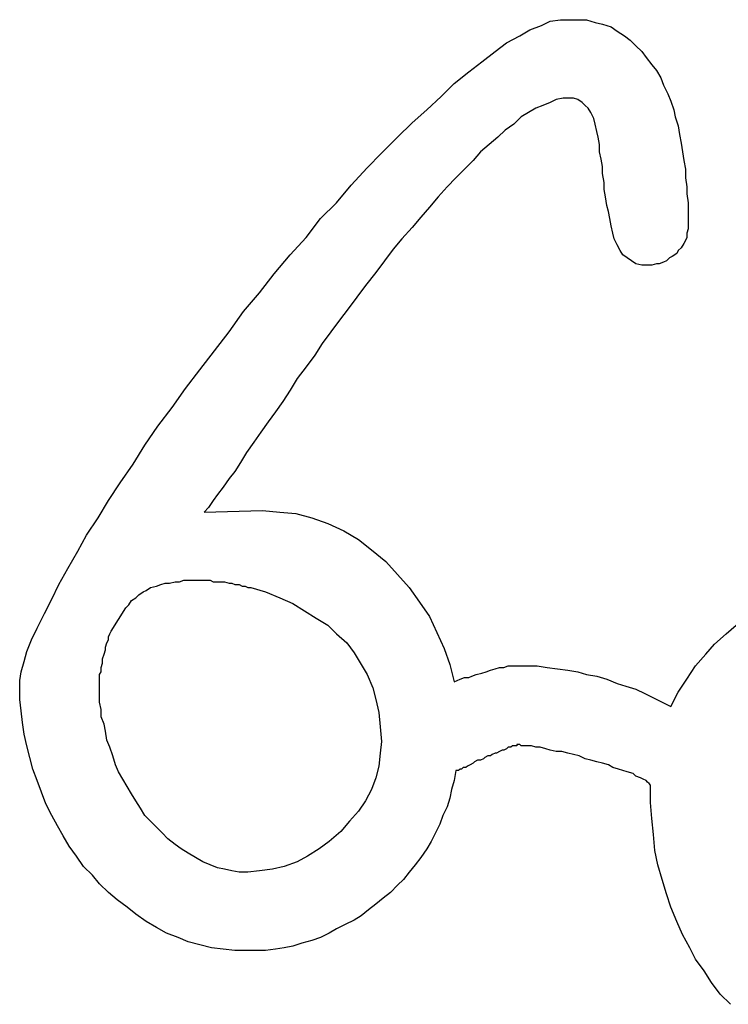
# Model space of a CAD drawing. Extents: x 0 to 26, y -0.1 to 2.
# Tile 1 of 18: x 0 to 1, y 0.2 to 1.5. Entities that reach past the tile are written whole.
import ezdxf

# ---------------------------------------------------------------- set-up
doc = ezdxf.new("R2010")
doc.units = 0

msp = doc.modelspace()

# ---------------------------------------------------------------- linework, layer by layer
at = {"color": 0}
for p, q in [((0.744141, 1.519531, 0.5), (0.755859, 1.525391, 0.5)), ((0.755859, 1.525391, 0.5), (0.769531, 1.527344, 0.5)), ((0.769531, 1.527344, 0.5), (0.78125, 1.527344, 0.5)), ((0.78125, 1.527344, 0.5), (0.792969, 1.527344, 0.5)), ((0.792969, 1.527344, 0.5), (0.804688, 1.527344, 0.5)), ((0.804688, 1.527344, 0.5), (0.816406, 1.523438, 0.5)), ((0.816406, 1.523438, 0.5), (0.826172, 1.521484, 0.5)), ((0.714844, 1.505859, 0.5), (0.728516, 1.513672, 0.5)), ((0.728516, 1.513672, 0.5), (0.744141, 1.519531, 0.5)), ((0.826172, 1.521484, 0.5), (0.837891, 1.517578, 0.5)), ((0.837891, 1.517578, 0.5), (0.845703, 1.511719, 0.5)), ((0.845703, 1.511719, 0.5), (0.855469, 1.505859, 0.5)), ((0.697266, 1.496094, 0.5), (0.714844, 1.505859, 0.5)), ((0.855469, 1.505859, 0.5), (0.863281, 1.5, 0.5)), ((0.863281, 1.5, 0.5), (0.871094, 1.492188, 0.5)), ((0.664063, 1.470703, 0.5), (0.681641, 1.484375, 0.5)), ((0.681641, 1.484375, 0.5), (0.697266, 1.496094, 0.5)), ((0.871094, 1.492188, 0.5), (0.878906, 1.484375, 0.5)), ((0.878906, 1.484375, 0.5), (0.884766, 1.476563, 0.5)), ((0.646484, 1.457031, 0.5), (0.664063, 1.470703, 0.5)), ((0.884766, 1.476563, 0.5), (0.892578, 1.466797, 0.5)), ((0.626953, 1.441406, 0.5), (0.646484, 1.457031, 0.5)), ((0.892578, 1.466797, 0.5), (0.898438, 1.458984, 0.5)), ((0.898438, 1.458984, 0.5), (0.904297, 1.449219, 0.5)), ((0.904297, 1.449219, 0.5), (0.908203, 1.439453, 0.5)), ((0.609375, 1.423828, 0.5), (0.626953, 1.441406, 0.5)), ((0.908203, 1.439453, 0.5), (0.914063, 1.427734, 0.5)), ((0.589844, 1.40625, 0.5), (0.609375, 1.423828, 0.5)), ((0.763672, 1.419922, 0.5), (0.755859, 1.416016, 0.5)), ((0.773438, 1.421875, 0.5), (0.763672, 1.419922, 0.5)), ((0.78125, 1.421875, 0.5), (0.773438, 1.421875, 0.5)), ((0.787109, 1.421875, 0.5), (0.78125, 1.421875, 0.5)), ((0.792969, 1.419922, 0.5), (0.787109, 1.421875, 0.5)), ((0.798828, 1.416016, 0.5), (0.792969, 1.419922, 0.5)), ((0.914063, 1.427734, 0.5), (0.917969, 1.417969, 0.5)), ((0.917969, 1.417969, 0.5), (0.921875, 1.40625, 0.5)), ((0.570313, 1.388672, 0.5), (0.589844, 1.40625, 0.5)), ((0.736328, 1.408203, 0.5), (0.726563, 1.402344, 0.5)), ((0.746094, 1.412109, 0.5), (0.736328, 1.408203, 0.5)), ((0.755859, 1.416016, 0.5), (0.746094, 1.412109, 0.5)), ((0.802734, 1.412109, 0.5), (0.798828, 1.416016, 0.5)), ((0.806641, 1.408203, 0.5), (0.802734, 1.412109, 0.5)), ((0.810547, 1.402344, 0.5), (0.806641, 1.408203, 0.5)), ((0.921875, 1.40625, 0.5), (0.923828, 1.396484, 0.5)), ((0.716797, 1.396484, 0.5), (0.707031, 1.386719, 0.5)), ((0.726563, 1.402344, 0.5), (0.716797, 1.396484, 0.5)), ((0.814453, 1.394531, 0.5), (0.810547, 1.402344, 0.5)), ((0.816406, 1.386719, 0.5), (0.814453, 1.394531, 0.5)), ((0.923828, 1.396484, 0.5), (0.927734, 1.384766, 0.5)), ((0.550781, 1.369141, 0.5), (0.570313, 1.388672, 0.5)), ((0.695313, 1.378906, 0.5), (0.685547, 1.369141, 0.5)), ((0.707031, 1.386719, 0.5), (0.695313, 1.378906, 0.5)), ((0.818359, 1.376953, 0.5), (0.816406, 1.386719, 0.5)), ((0.927734, 1.384766, 0.5), (0.929688, 1.373047, 0.5)), ((0.529297, 1.347656, 0.5), (0.550781, 1.369141, 0.5)), ((0.685547, 1.369141, 0.5), (0.673828, 1.359375, 0.5)), ((0.820313, 1.369141, 0.5), (0.818359, 1.376953, 0.5)), ((0.822266, 1.359375, 0.5), (0.820313, 1.369141, 0.5)), ((0.929688, 1.373047, 0.5), (0.931641, 1.361328, 0.5)), ((0.673828, 1.359375, 0.5), (0.662109, 1.349609, 0.5)), ((0.822266, 1.349609, 0.5), (0.822266, 1.359375, 0.5)), ((0.931641, 1.361328, 0.5), (0.933594, 1.349609, 0.5)), ((0.509766, 1.328125, 0.5), (0.529297, 1.347656, 0.5)), ((0.652344, 1.337891, 0.5), (0.640625, 1.326172, 0.5)), ((0.662109, 1.349609, 0.5), (0.652344, 1.337891, 0.5)), ((0.824219, 1.339844, 0.5), (0.822266, 1.349609, 0.5)), ((0.826172, 1.330078, 0.5), (0.824219, 1.339844, 0.5)), ((0.933594, 1.349609, 0.5), (0.935547, 1.337891, 0.5)), ((0.935547, 1.337891, 0.5), (0.9375, 1.326172, 0.5)), ((0.488281, 1.304688, 0.5), (0.509766, 1.328125, 0.5)), ((0.640625, 1.326172, 0.5), (0.628906, 1.314453, 0.5)), ((0.826172, 1.320313, 0.5), (0.826172, 1.330078, 0.5)), ((0.9375, 1.326172, 0.5), (0.9375, 1.314453, 0.5)), ((0.628906, 1.314453, 0.5), (0.617188, 1.302734, 0.5)), ((0.828125, 1.308594, 0.5), (0.826172, 1.320313, 0.5)), ((0.9375, 1.314453, 0.5), (0.939453, 1.302734, 0.5)), ((0.46875, 1.28125, 0.5), (0.488281, 1.304688, 0.5)), ((0.617188, 1.302734, 0.5), (0.605469, 1.289063, 0.5)), ((0.828125, 1.298828, 0.5), (0.828125, 1.308594, 0.5)), ((0.830078, 1.289063, 0.5), (0.828125, 1.298828, 0.5)), ((0.939453, 1.302734, 0.5), (0.939453, 1.292969, 0.5)), ((0.605469, 1.289063, 0.5), (0.59375, 1.275391, 0.5)), ((0.832031, 1.277344, 0.5), (0.830078, 1.289063, 0.5)), ((0.939453, 1.292969, 0.5), (0.941406, 1.28125, 0.5)), ((0.447266, 1.259766, 0.5), (0.46875, 1.28125, 0.5)), ((0.59375, 1.275391, 0.5), (0.582031, 1.261719, 0.5)), ((0.833984, 1.269531, 0.5), (0.832031, 1.277344, 0.5)), ((0.941406, 1.28125, 0.5), (0.941406, 1.271484, 0.5)), ((0.941406, 1.271484, 0.5), (0.941406, 1.261719, 0.5)), ((0.427734, 1.234375, 0.5), (0.447266, 1.259766, 0.5)), ((0.582031, 1.261719, 0.5), (0.570313, 1.248047, 0.5)), ((0.835938, 1.259766, 0.5), (0.833984, 1.269531, 0.5)), ((0.837891, 1.25, 0.5), (0.835938, 1.259766, 0.5)), ((0.941406, 1.261719, 0.5), (0.941406, 1.251953, 0.5)), ((0.570313, 1.248047, 0.5), (0.556641, 1.232422, 0.5)), ((0.839844, 1.240234, 0.5), (0.837891, 1.25, 0.5)), ((0.941406, 1.246094, 0.5), (0.939453, 1.240234, 0.5)), ((0.941406, 1.251953, 0.5), (0.941406, 1.246094, 0.5)), ((0.40625, 1.210938, 0.5), (0.427734, 1.234375, 0.5)), ((0.556641, 1.232422, 0.5), (0.544922, 1.21875, 0.5)), ((0.841797, 1.232422, 0.5), (0.839844, 1.240234, 0.5)), ((0.845703, 1.224609, 0.5), (0.841797, 1.232422, 0.5)), ((0.939453, 1.234375, 0.5), (0.9375, 1.230469, 0.5)), ((0.939453, 1.240234, 0.5), (0.939453, 1.234375, 0.5)), ((0.544922, 1.21875, 0.5), (0.533203, 1.203125, 0.5)), ((0.849609, 1.216797, 0.5), (0.845703, 1.224609, 0.5)), ((0.931641, 1.220703, 0.5), (0.927734, 1.216797, 0.5)), ((0.935547, 1.226563, 0.5), (0.931641, 1.220703, 0.5)), ((0.9375, 1.230469, 0.5), (0.935547, 1.226563, 0.5)), ((0.384766, 1.185547, 0.5), (0.40625, 1.210938, 0.5)), ((0.853516, 1.210938, 0.5), (0.849609, 1.216797, 0.5)), ((0.859375, 1.207031, 0.5), (0.853516, 1.210938, 0.5)), ((0.865234, 1.203125, 0.5), (0.859375, 1.207031, 0.5)), ((0.916016, 1.207031, 0.5), (0.912109, 1.203125, 0.5)), ((0.919922, 1.208984, 0.5), (0.916016, 1.207031, 0.5)), ((0.925781, 1.212891, 0.5), (0.919922, 1.208984, 0.5)), ((0.927734, 1.216797, 0.5), (0.925781, 1.212891, 0.5)), ((0.533203, 1.203125, 0.5), (0.521484, 1.1875, 0.5)), ((0.871094, 1.199219, 0.5), (0.865234, 1.203125, 0.5)), ((0.878906, 1.197266, 0.5), (0.871094, 1.199219, 0.5)), ((0.888672, 1.197266, 0.5), (0.878906, 1.197266, 0.5)), ((0.892578, 1.197266, 0.5), (0.888672, 1.197266, 0.5)), ((0.898438, 1.199219, 0.5), (0.892578, 1.197266, 0.5)), ((0.902344, 1.199219, 0.5), (0.898438, 1.199219, 0.5)), ((0.908203, 1.201172, 0.5), (0.902344, 1.199219, 0.5)), ((0.912109, 1.203125, 0.5), (0.908203, 1.201172, 0.5)), ((0.365234, 1.160156, 0.5), (0.384766, 1.185547, 0.5)), ((0.521484, 1.1875, 0.5), (0.507813, 1.169922, 0.5)), ((0.507813, 1.169922, 0.5), (0.496094, 1.154297, 0.5)), ((0.34375, 1.134766, 0.5), (0.365234, 1.160156, 0.5)), ((0.496094, 1.154297, 0.5), (0.484375, 1.138672, 0.5)), ((0.324219, 1.107422, 0.5), (0.34375, 1.134766, 0.5)), ((0.484375, 1.138672, 0.5), (0.472656, 1.123047, 0.5)), ((0.472656, 1.123047, 0.5), (0.460938, 1.107422, 0.5)), ((0.304688, 1.082031, 0.5), (0.324219, 1.107422, 0.5)), ((0.460938, 1.107422, 0.5), (0.449219, 1.091797, 0.5)), ((0.449219, 1.091797, 0.5), (0.439453, 1.076172, 0.5)), ((0.285156, 1.056641, 0.5), (0.304688, 1.082031, 0.5)), ((0.439453, 1.076172, 0.5), (0.427734, 1.060547, 0.5)), ((0.427734, 1.060547, 0.5), (0.416016, 1.044922, 0.5)), ((0.265625, 1.03125, 0.5), (0.285156, 1.056641, 0.5)), ((0.416016, 1.044922, 0.5), (0.40625, 1.029297, 0.5)), ((0.248047, 1.005859, 0.5), (0.265625, 1.03125, 0.5)), ((0.40625, 1.029297, 0.5), (0.396484, 1.013672, 0.5)), ((0.396484, 1.013672, 0.5), (0.386719, 1, 0.5)), ((0.228516, 0.980469, 0.5), (0.248047, 1.005859, 0.5)), ((0.386719, 1, 0.5), (0.376953, 0.986328, 0.5)), ((0.210938, 0.955078, 0.5), (0.228516, 0.980469, 0.5)), ((0.376953, 0.986328, 0.5), (0.367188, 0.972656, 0.5)), ((0.367188, 0.972656, 0.5), (0.357422, 0.958984, 0.5)), ((0.195313, 0.929688, 0.5), (0.210938, 0.955078, 0.5)), ((0.357422, 0.958984, 0.5), (0.347656, 0.945313, 0.5)), ((0.347656, 0.945313, 0.5), (0.339844, 0.931641, 0.5)), ((0.177734, 0.904297, 0.5), (0.195313, 0.929688, 0.5)), ((0.339844, 0.931641, 0.5), (0.332031, 0.919922, 0.5)), ((0.332031, 0.919922, 0.5), (0.324219, 0.910156, 0.5)), ((0.162109, 0.880859, 0.5), (0.177734, 0.904297, 0.5)), ((0.324219, 0.910156, 0.5), (0.316406, 0.898438, 0.5)), ((0.308594, 0.888672, 0.5), (0.302734, 0.880859, 0.5)), ((0.316406, 0.898438, 0.5), (0.308594, 0.888672, 0.5)), ((0.148438, 0.857422, 0.5), (0.162109, 0.880859, 0.5)), ((0.302734, 0.880859, 0.5), (0.296875, 0.871094, 0.5)), ((0.296875, 0.871094, 0.5), (0.291016, 0.865234, 0.5)), ((0.291016, 0.865234, 0.5), (0.369141, 0.867188, 0.5)), ((0.369141, 0.867188, 0.5), (0.392578, 0.865234, 0.5)), ((0.392578, 0.865234, 0.5), (0.414063, 0.863281, 0.5)), ((0.414063, 0.863281, 0.5), (0.435547, 0.857422, 0.5)), ((0.132813, 0.833984, 0.5), (0.148438, 0.857422, 0.5)), ((0.435547, 0.857422, 0.5), (0.457031, 0.849609, 0.5)), ((0.457031, 0.849609, 0.5), (0.478516, 0.839844, 0.5)), ((0.478516, 0.839844, 0.5), (0.498047, 0.828125, 0.5)), ((0.121094, 0.8125, 0.5), (0.132813, 0.833984, 0.5)), ((0.498047, 0.828125, 0.5), (0.515625, 0.814453, 0.5)), ((0.107422, 0.789063, 0.5), (0.121094, 0.8125, 0.5)), ((0.515625, 0.814453, 0.5), (0.535156, 0.798828, 0.5)), ((0.535156, 0.798828, 0.5), (0.550781, 0.78125, 0.5)), ((0.095703, 0.767578, 0.5), (0.107422, 0.789063, 0.5)), ((0.232422, 0.767578, 0.5), (0.238281, 0.769531, 0.5)), ((0.238281, 0.769531, 0.5), (0.244141, 0.769531, 0.5)), ((0.244141, 0.769531, 0.5), (0.251953, 0.771484, 0.5)), ((0.251953, 0.771484, 0.5), (0.257813, 0.771484, 0.5)), ((0.257813, 0.771484, 0.5), (0.263672, 0.773438, 0.5)), ((0.263672, 0.773438, 0.5), (0.271484, 0.773438, 0.5)), ((0.271484, 0.773438, 0.5), (0.277344, 0.773438, 0.5)), ((0.277344, 0.773438, 0.5), (0.283203, 0.773438, 0.5)), ((0.283203, 0.773438, 0.5), (0.287109, 0.773438, 0.5)), ((0.287109, 0.773438, 0.5), (0.292969, 0.773438, 0.5)), ((0.292969, 0.773438, 0.5), (0.298828, 0.773438, 0.5)), ((0.298828, 0.773438, 0.5), (0.302734, 0.771484, 0.5)), ((0.302734, 0.771484, 0.5), (0.308594, 0.771484, 0.5)), ((0.308594, 0.771484, 0.5), (0.3125, 0.771484, 0.5)), ((0.3125, 0.771484, 0.5), (0.318359, 0.771484, 0.5)), ((0.318359, 0.771484, 0.5), (0.324219, 0.769531, 0.5)), ((0.324219, 0.769531, 0.5), (0.328125, 0.769531, 0.5)), ((0.328125, 0.769531, 0.5), (0.332031, 0.767578, 0.5)), ((0.550781, 0.78125, 0.5), (0.566406, 0.763672, 0.5)), ((0.085938, 0.748047, 0.5), (0.095703, 0.767578, 0.5)), ((0.203125, 0.753906, 0.5), (0.208984, 0.757813, 0.5)), ((0.208984, 0.757813, 0.5), (0.212891, 0.759766, 0.5)), ((0.212891, 0.759766, 0.5), (0.21875, 0.763672, 0.5)), ((0.21875, 0.763672, 0.5), (0.226563, 0.765625, 0.5)), ((0.226563, 0.765625, 0.5), (0.232422, 0.767578, 0.5)), ((0.332031, 0.767578, 0.5), (0.337891, 0.767578, 0.5)), ((0.337891, 0.767578, 0.5), (0.341797, 0.765625, 0.5)), ((0.341797, 0.765625, 0.5), (0.345703, 0.765625, 0.5)), ((0.345703, 0.765625, 0.5), (0.349609, 0.763672, 0.5)), ((0.349609, 0.763672, 0.5), (0.353516, 0.763672, 0.5)), ((0.353516, 0.763672, 0.5), (0.373047, 0.757813, 0.5)), ((0.373047, 0.757813, 0.5), (0.392578, 0.75, 0.5)), ((0.566406, 0.763672, 0.5), (0.580078, 0.744141, 0.5)), ((0.076172, 0.728516, 0.5), (0.085938, 0.748047, 0.5)), ((0.189453, 0.740234, 0.5), (0.193359, 0.746094, 0.5)), ((0.193359, 0.746094, 0.5), (0.199219, 0.75, 0.5)), ((0.199219, 0.75, 0.5), (0.203125, 0.753906, 0.5)), ((0.392578, 0.75, 0.5), (0.410156, 0.742188, 0.5)), ((0.410156, 0.742188, 0.5), (0.425781, 0.732422, 0.5)), ((0.580078, 0.744141, 0.5), (0.59375, 0.724609, 0.5)), ((0.066406, 0.708984, 0.5), (0.076172, 0.728516, 0.5)), ((0.166016, 0.705078, 0.5), (0.185547, 0.736328, 0.5)), ((0.185547, 0.736328, 0.5), (0.189453, 0.740234, 0.5)), ((0.425781, 0.732422, 0.5), (0.441406, 0.722656, 0.5)), ((0.441406, 0.722656, 0.5), (0.457031, 0.712891, 0.5)), ((0.59375, 0.724609, 0.5), (0.603516, 0.703125, 0.5)), ((0.058594, 0.693359, 0.5), (0.066406, 0.708984, 0.5)), ((0.164063, 0.701172, 0.5), (0.166016, 0.705078, 0.5)), ((0.457031, 0.712891, 0.5), (0.46875, 0.701172, 0.5)), ((0.603516, 0.703125, 0.5), (0.613281, 0.681641, 0.5)), ((0.992188, 0.701172, 0.5), (1.005859, 0.712891, 0.5)), ((0.052734, 0.677734, 0.5), (0.058594, 0.693359, 0.5)), ((0.158203, 0.683594, 0.5), (0.160156, 0.689453, 0.5)), ((0.160156, 0.689453, 0.5), (0.162109, 0.693359, 0.5)), ((0.162109, 0.697266, 0.5), (0.164063, 0.701172, 0.5)), ((0.162109, 0.693359, 0.5), (0.162109, 0.697266, 0.5)), ((0.46875, 0.701172, 0.5), (0.482422, 0.689453, 0.5)), ((0.482422, 0.689453, 0.5), (0.492188, 0.675781, 0.5)), ((0.976563, 0.6875, 0.5), (0.992188, 0.701172, 0.5)), ((0.048828, 0.664063, 0.5), (0.052734, 0.677734, 0.5)), ((0.15625, 0.673828, 0.5), (0.158203, 0.679688, 0.5)), ((0.158203, 0.679688, 0.5), (0.158203, 0.683594, 0.5)), ((0.492188, 0.675781, 0.5), (0.501953, 0.660156, 0.5)), ((0.613281, 0.681641, 0.5), (0.621094, 0.660156, 0.5)), ((0.964844, 0.673828, 0.5), (0.976563, 0.6875, 0.5)), ((0.044922, 0.650391, 0.5), (0.048828, 0.664063, 0.5)), ((0.154297, 0.667969, 0.5), (0.15625, 0.673828, 0.5)), ((0.154297, 0.662109, 0.5), (0.154297, 0.667969, 0.5)), ((0.951172, 0.658203, 0.5), (0.964844, 0.673828, 0.5)), ((0.042969, 0.638672, 0.5), (0.044922, 0.650391, 0.5)), ((0.150391, 0.646484, 0.5), (0.152344, 0.650391, 0.5)), ((0.152344, 0.65625, 0.5), (0.154297, 0.662109, 0.5)), ((0.152344, 0.650391, 0.5), (0.152344, 0.65625, 0.5)), ((0.501953, 0.660156, 0.5), (0.509766, 0.646484, 0.5)), ((0.621094, 0.660156, 0.5), (0.626953, 0.636719, 0.5)), ((0.664063, 0.648438, 0.5), (0.669922, 0.650391, 0.5)), ((0.669922, 0.650391, 0.5), (0.675781, 0.652344, 0.5)), ((0.675781, 0.652344, 0.5), (0.681641, 0.654297, 0.5)), ((0.681641, 0.654297, 0.5), (0.6875, 0.65625, 0.5)), ((0.6875, 0.65625, 0.5), (0.693359, 0.65625, 0.5)), ((0.693359, 0.65625, 0.5), (0.699219, 0.658203, 0.5)), ((0.699219, 0.658203, 0.5), (0.703125, 0.658203, 0.5)), ((0.703125, 0.658203, 0.5), (0.707031, 0.658203, 0.5)), ((0.707031, 0.658203, 0.5), (0.712891, 0.658203, 0.5)), ((0.712891, 0.658203, 0.5), (0.724609, 0.658203, 0.5)), ((0.724609, 0.658203, 0.5), (0.738281, 0.658203, 0.5)), ((0.738281, 0.658203, 0.5), (0.751953, 0.65625, 0.5)), ((0.751953, 0.65625, 0.5), (0.765625, 0.654297, 0.5)), ((0.765625, 0.654297, 0.5), (0.779297, 0.652344, 0.5)), ((0.779297, 0.652344, 0.5), (0.792969, 0.650391, 0.5)), ((0.792969, 0.650391, 0.5), (0.804688, 0.646484, 0.5)), ((0.939453, 0.640625, 0.5), (0.951172, 0.658203, 0.5)), ((0.042969, 0.628906, 0.5), (0.042969, 0.638672, 0.5)), ((0.150391, 0.640625, 0.5), (0.150391, 0.646484, 0.5)), ((0.150391, 0.636719, 0.5), (0.150391, 0.640625, 0.5)), ((0.150391, 0.632813, 0.5), (0.150391, 0.636719, 0.5)), ((0.509766, 0.646484, 0.5), (0.517578, 0.628906, 0.5)), ((0.626953, 0.636719, 0.5), (0.630859, 0.638672, 0.5)), ((0.630859, 0.638672, 0.5), (0.634766, 0.640625, 0.5)), ((0.634766, 0.640625, 0.5), (0.640625, 0.642578, 0.5)), ((0.640625, 0.642578, 0.5), (0.646484, 0.642578, 0.5)), ((0.646484, 0.642578, 0.5), (0.650391, 0.644531, 0.5)), ((0.650391, 0.644531, 0.5), (0.65625, 0.646484, 0.5)), ((0.65625, 0.646484, 0.5), (0.664063, 0.648438, 0.5)), ((0.804688, 0.646484, 0.5), (0.818359, 0.644531, 0.5)), ((0.818359, 0.644531, 0.5), (0.832031, 0.640625, 0.5)), ((0.832031, 0.640625, 0.5), (0.845703, 0.634766, 0.5)), ((0.927734, 0.623047, 0.5), (0.939453, 0.640625, 0.5)), ((0.042969, 0.613281, 0.5), (0.042969, 0.628906, 0.5)), ((0.150391, 0.628906, 0.5), (0.150391, 0.632813, 0.5)), ((0.150391, 0.619141, 0.5), (0.150391, 0.628906, 0.5)), ((0.517578, 0.628906, 0.5), (0.521484, 0.613281, 0.5)), ((0.845703, 0.634766, 0.5), (0.857422, 0.630859, 0.5)), ((0.857422, 0.630859, 0.5), (0.871094, 0.626953, 0.5)), ((0.871094, 0.626953, 0.5), (0.882813, 0.621094, 0.5)), ((0.917969, 0.603516, 0.5), (0.927734, 0.623047, 0.5)), ((0.044922, 0.597656, 0.5), (0.042969, 0.613281, 0.5)), ((0.150391, 0.609375, 0.5), (0.150391, 0.619141, 0.5)), ((0.152344, 0.599609, 0.5), (0.150391, 0.609375, 0.5)), ((0.521484, 0.613281, 0.5), (0.525391, 0.595703, 0.5)), ((0.882813, 0.621094, 0.5), (0.894531, 0.615234, 0.5)), ((0.894531, 0.615234, 0.5), (0.90625, 0.609375, 0.5)), ((0.90625, 0.609375, 0.5), (0.917969, 0.603516, 0.5)), ((0.046875, 0.582031, 0.5), (0.044922, 0.597656, 0.5)), ((0.152344, 0.589844, 0.5), (0.152344, 0.599609, 0.5)), ((0.15625, 0.580078, 0.5), (0.152344, 0.589844, 0.5)), ((0.525391, 0.595703, 0.5), (0.527344, 0.576172, 0.5)), ((0.048828, 0.566406, 0.5), (0.046875, 0.582031, 0.5)), ((0.158203, 0.570313, 0.5), (0.15625, 0.580078, 0.5)), ((0.160156, 0.558594, 0.5), (0.158203, 0.570313, 0.5)), ((0.527344, 0.576172, 0.5), (0.529297, 0.556641, 0.5)), ((0.052734, 0.550781, 0.5), (0.048828, 0.566406, 0.5)), ((0.164063, 0.548828, 0.5), (0.160156, 0.558594, 0.5)), ((0.529297, 0.556641, 0.5), (0.527344, 0.541016, 0.5)), ((0.056641, 0.535156, 0.5), (0.052734, 0.550781, 0.5)), ((0.167969, 0.537109, 0.5), (0.164063, 0.548828, 0.5)), ((0.6875, 0.542969, 0.5), (0.683594, 0.541016, 0.5)), ((0.691406, 0.544922, 0.5), (0.6875, 0.542969, 0.5)), ((0.693359, 0.544922, 0.5), (0.691406, 0.544922, 0.5)), ((0.697266, 0.546875, 0.5), (0.693359, 0.544922, 0.5)), ((0.699219, 0.548828, 0.5), (0.697266, 0.546875, 0.5)), ((0.703125, 0.548828, 0.5), (0.699219, 0.548828, 0.5)), ((0.705078, 0.550781, 0.5), (0.703125, 0.548828, 0.5)), ((0.707031, 0.550781, 0.5), (0.705078, 0.550781, 0.5)), ((0.708984, 0.550781, 0.5), (0.707031, 0.550781, 0.5)), ((0.710938, 0.550781, 0.5), (0.708984, 0.550781, 0.5)), ((0.712891, 0.552734, 0.5), (0.710938, 0.552734, 0.5)), ((0.710938, 0.552734, 0.5), (0.710938, 0.550781, 0.5)), ((0.714844, 0.552734, 0.5), (0.712891, 0.552734, 0.5)), ((0.716797, 0.550781, 0.5), (0.714844, 0.552734, 0.5)), ((0.720703, 0.550781, 0.5), (0.716797, 0.550781, 0.5)), ((0.724609, 0.550781, 0.5), (0.720703, 0.550781, 0.5)), ((0.730469, 0.550781, 0.5), (0.724609, 0.550781, 0.5)), ((0.736328, 0.548828, 0.5), (0.730469, 0.550781, 0.5)), ((0.742188, 0.548828, 0.5), (0.736328, 0.548828, 0.5)), ((0.75, 0.546875, 0.5), (0.742188, 0.548828, 0.5)), ((0.755859, 0.544922, 0.5), (0.75, 0.546875, 0.5)), ((0.763672, 0.542969, 0.5), (0.755859, 0.544922, 0.5)), ((0.771484, 0.542969, 0.5), (0.763672, 0.542969, 0.5)), ((0.779297, 0.541016, 0.5), (0.771484, 0.542969, 0.5)), ((0.060547, 0.519531, 0.5), (0.056641, 0.535156, 0.5)), ((0.171875, 0.525391, 0.5), (0.167969, 0.537109, 0.5)), ((0.527344, 0.541016, 0.5), (0.525391, 0.523438, 0.5)), ((0.658203, 0.53125, 0.5), (0.654297, 0.529297, 0.5)), ((0.662109, 0.53125, 0.5), (0.658203, 0.53125, 0.5)), ((0.666016, 0.533203, 0.5), (0.662109, 0.53125, 0.5)), ((0.667969, 0.535156, 0.5), (0.666016, 0.533203, 0.5)), ((0.671875, 0.537109, 0.5), (0.667969, 0.535156, 0.5)), ((0.675781, 0.537109, 0.5), (0.671875, 0.537109, 0.5)), ((0.677734, 0.539063, 0.5), (0.675781, 0.537109, 0.5)), ((0.681641, 0.541016, 0.5), (0.677734, 0.539063, 0.5)), ((0.683594, 0.541016, 0.5), (0.681641, 0.541016, 0.5)), ((0.787109, 0.539063, 0.5), (0.779297, 0.541016, 0.5)), ((0.794922, 0.537109, 0.5), (0.787109, 0.539063, 0.5)), ((0.802734, 0.533203, 0.5), (0.794922, 0.537109, 0.5)), ((0.810547, 0.53125, 0.5), (0.802734, 0.533203, 0.5)), ((0.818359, 0.529297, 0.5), (0.810547, 0.53125, 0.5)), ((0.066406, 0.503906, 0.5), (0.060547, 0.519531, 0.5)), ((0.175781, 0.515625, 0.5), (0.171875, 0.525391, 0.5)), ((0.525391, 0.523438, 0.5), (0.521484, 0.507813, 0.5)), ((0.628906, 0.517578, 0.5), (0.626953, 0.503906, 0.5)), ((0.630859, 0.517578, 0.5), (0.628906, 0.517578, 0.5)), ((0.628906, 0.517578, 0.5), (0.628906, 0.517578, 0.5)), ((0.632813, 0.517578, 0.5), (0.630859, 0.517578, 0.5)), ((0.634766, 0.519531, 0.5), (0.632813, 0.517578, 0.5)), ((0.636719, 0.519531, 0.5), (0.634766, 0.519531, 0.5)), ((0.638672, 0.521484, 0.5), (0.636719, 0.519531, 0.5)), ((0.642578, 0.521484, 0.5), (0.638672, 0.521484, 0.5)), ((0.644531, 0.523438, 0.5), (0.642578, 0.521484, 0.5)), ((0.648438, 0.525391, 0.5), (0.644531, 0.523438, 0.5)), ((0.652344, 0.527344, 0.5), (0.648438, 0.525391, 0.5)), ((0.654297, 0.529297, 0.5), (0.652344, 0.527344, 0.5)), ((0.826172, 0.527344, 0.5), (0.818359, 0.529297, 0.5)), ((0.833984, 0.525391, 0.5), (0.826172, 0.527344, 0.5)), ((0.839844, 0.521484, 0.5), (0.833984, 0.525391, 0.5)), ((0.847656, 0.519531, 0.5), (0.839844, 0.521484, 0.5)), ((0.853516, 0.517578, 0.5), (0.847656, 0.519531, 0.5)), ((0.859375, 0.515625, 0.5), (0.853516, 0.517578, 0.5)), ((0.072266, 0.488281, 0.5), (0.066406, 0.503906, 0.5)), ((0.181641, 0.505859, 0.5), (0.175781, 0.515625, 0.5)), ((0.1875, 0.496094, 0.5), (0.181641, 0.505859, 0.5)), ((0.521484, 0.507813, 0.5), (0.515625, 0.492188, 0.5)), ((0.626953, 0.503906, 0.5), (0.623047, 0.492188, 0.5)), ((0.867188, 0.513672, 0.5), (0.859375, 0.515625, 0.5)), ((0.871094, 0.509766, 0.5), (0.867188, 0.513672, 0.5)), ((0.876953, 0.507813, 0.5), (0.871094, 0.509766, 0.5)), ((0.880859, 0.505859, 0.5), (0.876953, 0.507813, 0.5)), ((0.884766, 0.503906, 0.5), (0.880859, 0.505859, 0.5)), ((0.886719, 0.501953, 0.5), (0.884766, 0.503906, 0.5)), ((0.193359, 0.486328, 0.5), (0.1875, 0.496094, 0.5)), ((0.515625, 0.492188, 0.5), (0.507813, 0.476563, 0.5)), ((0.623047, 0.492188, 0.5), (0.621094, 0.480469, 0.5)), ((0.888672, 0.5, 0.5), (0.886719, 0.501953, 0.5)), ((0.890625, 0.498047, 0.5), (0.888672, 0.5, 0.5)), ((0.890625, 0.496094, 0.5), (0.890625, 0.498047, 0.5)), ((0.890625, 0.474609, 0.5), (0.890625, 0.496094, 0.5)), ((0.078125, 0.472656, 0.5), (0.072266, 0.488281, 0.5)), ((0.199219, 0.476563, 0.5), (0.193359, 0.486328, 0.5)), ((0.621094, 0.480469, 0.5), (0.617188, 0.46875, 0.5)), ((0.085938, 0.457031, 0.5), (0.078125, 0.472656, 0.5)), ((0.205078, 0.466797, 0.5), (0.199219, 0.476563, 0.5)), ((0.210938, 0.457031, 0.5), (0.205078, 0.466797, 0.5)), ((0.507813, 0.476563, 0.5), (0.498047, 0.462891, 0.5)), ((0.617188, 0.46875, 0.5), (0.611328, 0.457031, 0.5)), ((0.892578, 0.453125, 0.5), (0.890625, 0.474609, 0.5)), ((0.09375, 0.443359, 0.5), (0.085938, 0.457031, 0.5)), ((0.21875, 0.449219, 0.5), (0.210938, 0.457031, 0.5)), ((0.498047, 0.462891, 0.5), (0.486328, 0.449219, 0.5)), ((0.611328, 0.457031, 0.5), (0.607422, 0.445313, 0.5)), ((0.894531, 0.431641, 0.5), (0.892578, 0.453125, 0.5)), ((0.101563, 0.429688, 0.5), (0.09375, 0.443359, 0.5)), ((0.226563, 0.441406, 0.5), (0.21875, 0.449219, 0.5)), ((0.234375, 0.433594, 0.5), (0.226563, 0.441406, 0.5)), ((0.486328, 0.449219, 0.5), (0.474609, 0.435547, 0.5)), ((0.607422, 0.445313, 0.5), (0.601563, 0.433594, 0.5)), ((0.109375, 0.416016, 0.5), (0.101563, 0.429688, 0.5)), ((0.242188, 0.425781, 0.5), (0.234375, 0.433594, 0.5)), ((0.251953, 0.417969, 0.5), (0.242188, 0.425781, 0.5)), ((0.474609, 0.435547, 0.5), (0.458984, 0.421875, 0.5)), ((0.601563, 0.433594, 0.5), (0.595703, 0.421875, 0.5)), ((0.896484, 0.410156, 0.5), (0.894531, 0.431641, 0.5)), ((0.119141, 0.402344, 0.5), (0.109375, 0.416016, 0.5)), ((0.259766, 0.412109, 0.5), (0.251953, 0.417969, 0.5)), ((0.269531, 0.40625, 0.5), (0.259766, 0.412109, 0.5)), ((0.445313, 0.412109, 0.5), (0.429688, 0.402344, 0.5)), ((0.458984, 0.421875, 0.5), (0.445313, 0.412109, 0.5)), ((0.589844, 0.412109, 0.5), (0.582031, 0.400391, 0.5)), ((0.595703, 0.421875, 0.5), (0.589844, 0.412109, 0.5)), ((0.128906, 0.388672, 0.5), (0.119141, 0.402344, 0.5)), ((0.279297, 0.400391, 0.5), (0.269531, 0.40625, 0.5)), ((0.289063, 0.394531, 0.5), (0.279297, 0.400391, 0.5)), ((0.429688, 0.402344, 0.5), (0.416016, 0.394531, 0.5)), ((0.582031, 0.400391, 0.5), (0.574219, 0.390625, 0.5)), ((0.900391, 0.390625, 0.5), (0.896484, 0.410156, 0.5)), ((0.140625, 0.376953, 0.5), (0.128906, 0.388672, 0.5)), ((0.298828, 0.390625, 0.5), (0.289063, 0.394531, 0.5)), ((0.308594, 0.386719, 0.5), (0.298828, 0.390625, 0.5)), ((0.318359, 0.384766, 0.5), (0.308594, 0.386719, 0.5)), ((0.328125, 0.382813, 0.5), (0.318359, 0.384766, 0.5)), ((0.382813, 0.384766, 0.5), (0.365234, 0.382813, 0.5)), ((0.398438, 0.388672, 0.5), (0.382813, 0.384766, 0.5)), ((0.416016, 0.394531, 0.5), (0.398438, 0.388672, 0.5)), ((0.574219, 0.390625, 0.5), (0.566406, 0.380859, 0.5)), ((0.90625, 0.371094, 0.5), (0.900391, 0.390625, 0.5)), ((0.150391, 0.365234, 0.5), (0.140625, 0.376953, 0.5)), ((0.337891, 0.380859, 0.5), (0.328125, 0.382813, 0.5)), ((0.349609, 0.380859, 0.5), (0.337891, 0.380859, 0.5)), ((0.365234, 0.382813, 0.5), (0.349609, 0.380859, 0.5)), ((0.558594, 0.371094, 0.5), (0.550781, 0.363281, 0.5)), ((0.566406, 0.380859, 0.5), (0.558594, 0.371094, 0.5)), ((0.912109, 0.351563, 0.5), (0.90625, 0.371094, 0.5)), ((0.162109, 0.353516, 0.5), (0.150391, 0.365234, 0.5)), ((0.550781, 0.363281, 0.5), (0.541016, 0.353516, 0.5)), ((0.173828, 0.34375, 0.5), (0.162109, 0.353516, 0.5)), ((0.53125, 0.345703, 0.5), (0.521484, 0.337891, 0.5)), ((0.541016, 0.353516, 0.5), (0.53125, 0.345703, 0.5)), ((0.917969, 0.333984, 0.5), (0.912109, 0.351563, 0.5)), ((0.1875, 0.333984, 0.5), (0.173828, 0.34375, 0.5)), ((0.199219, 0.324219, 0.5), (0.1875, 0.333984, 0.5)), ((0.521484, 0.337891, 0.5), (0.511719, 0.330078, 0.5)), ((0.925781, 0.314453, 0.5), (0.917969, 0.333984, 0.5)), ((0.212891, 0.314453, 0.5), (0.199219, 0.324219, 0.5)), ((0.501953, 0.322266, 0.5), (0.492188, 0.316406, 0.5)), ((0.511719, 0.330078, 0.5), (0.501953, 0.322266, 0.5)), ((0.226563, 0.306641, 0.5), (0.212891, 0.314453, 0.5)), ((0.240234, 0.298828, 0.5), (0.226563, 0.306641, 0.5)), ((0.46875, 0.304688, 0.5), (0.458984, 0.298828, 0.5)), ((0.480469, 0.310547, 0.5), (0.46875, 0.304688, 0.5)), ((0.492188, 0.316406, 0.5), (0.480469, 0.310547, 0.5)), ((0.933594, 0.296875, 0.5), (0.925781, 0.314453, 0.5)), ((0.255859, 0.292969, 0.5), (0.240234, 0.298828, 0.5)), ((0.269531, 0.287109, 0.5), (0.255859, 0.292969, 0.5)), ((0.447266, 0.292969, 0.5), (0.435547, 0.289063, 0.5)), ((0.458984, 0.298828, 0.5), (0.447266, 0.292969, 0.5)), ((0.943359, 0.279297, 0.5), (0.933594, 0.296875, 0.5)), ((0.285156, 0.283203, 0.5), (0.269531, 0.287109, 0.5)), ((0.300781, 0.279297, 0.5), (0.285156, 0.283203, 0.5)), ((0.316406, 0.277344, 0.5), (0.300781, 0.279297, 0.5)), ((0.398438, 0.279297, 0.5), (0.386719, 0.277344, 0.5)), ((0.410156, 0.28125, 0.5), (0.398438, 0.279297, 0.5)), ((0.421875, 0.285156, 0.5), (0.410156, 0.28125, 0.5)), ((0.435547, 0.289063, 0.5), (0.421875, 0.285156, 0.5)), ((0.951172, 0.263672, 0.5), (0.943359, 0.279297, 0.5)), ((0.332031, 0.275391, 0.5), (0.316406, 0.277344, 0.5)), ((0.349609, 0.275391, 0.5), (0.332031, 0.275391, 0.5)), ((0.361328, 0.275391, 0.5), (0.349609, 0.275391, 0.5)), ((0.373047, 0.275391, 0.5), (0.361328, 0.275391, 0.5)), ((0.386719, 0.277344, 0.5), (0.373047, 0.275391, 0.5)), ((0.962891, 0.248047, 0.5), (0.951172, 0.263672, 0.5)), ((0.972656, 0.232422, 0.5), (0.962891, 0.248047, 0.5)), ((0.984375, 0.216797, 0.5), (0.972656, 0.232422, 0.5)), ((0.998047, 0.203125, 0.5), (0.984375, 0.216797, 0.5))]:
    msp.add_line(p, q, dxfattribs=at)

doc.saveas('drawing.dxf')
